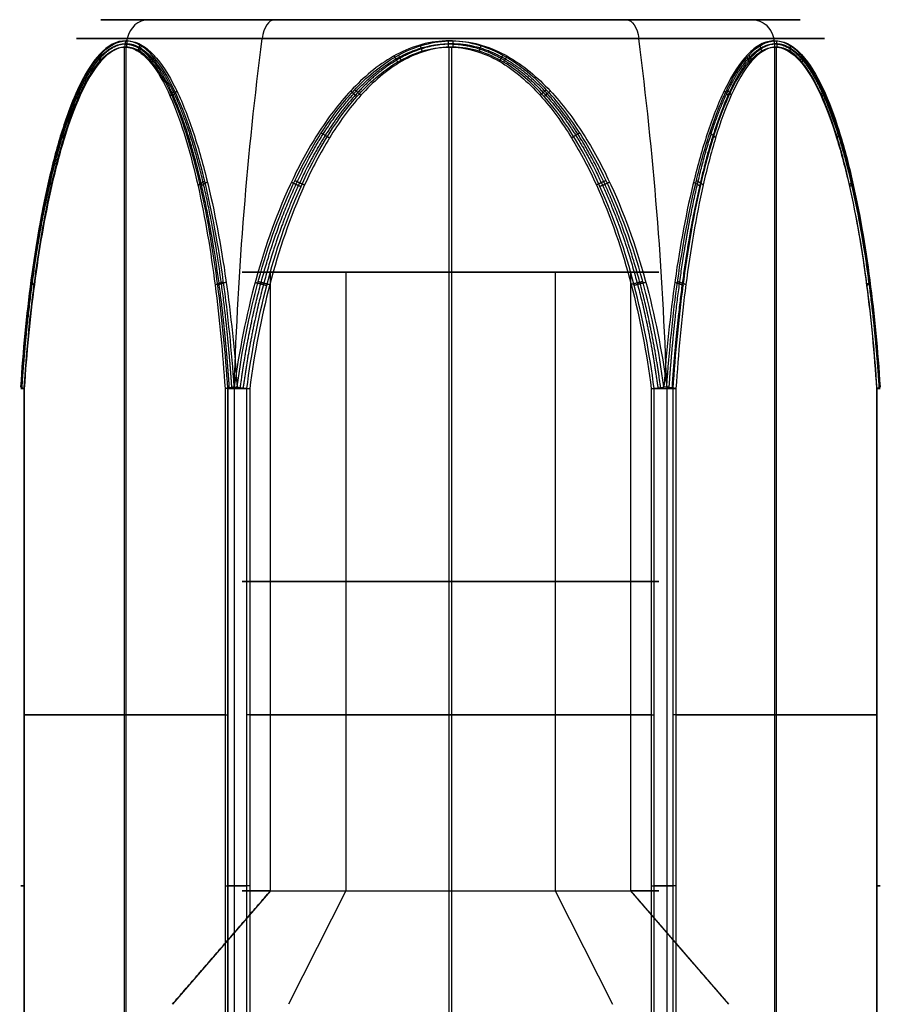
# Model space of a CAD drawing. Header units: millimetres. Extents: x -175 to 175, y -101 to 102.
# Tile 112 of 133: x 147.07 to 153.9, y -56.3 to -48.5. Entities that reach past the tile are written whole.
import ezdxf

# ---------------------------------------------------------------- set-up
doc = ezdxf.new("R2010")
doc.units = ezdxf.units.MM
doc.layers.add('Livello 01', color=7, linetype='Continuous')

msp = doc.modelspace()

# ---------------------------------------------------------------- linework, layer by layer
at = {"layer": 'Livello 01', "color": 254, "true_color": 0xcad1ee}
for p, q in [((148.0913, -48.5, -109.1305), (152.8796, -48.5, -111.9194)), ((149.091, -48.5, -112.9191), (151.88, -48.5, -108.1308)), ((147.9034, -59.3, -112.0026), (147.9034, -48.7169, -112.0026)), ((147.9147, -59.3, -109.0276), (147.9147, -48.7169, -109.0276)), ((150.4741, -59.3, -113.4999), (150.4741, -48.7169, -113.4999)), ((150.4968, -59.3, -107.55), (150.4968, -48.7169, -107.55)), ((153.0562, -59.3, -112.0223), (153.0562, -48.7169, -112.0223)), ((153.0676, -59.3, -109.0473), (153.0676, -48.7169, -109.0473)), ((151.9113, -50.5, -111.3554), (149.0597, -50.5, -109.6945)), ((149.655, -50.5, -111.9507), (149.655, -55.4, -111.9507)), ((149.655, -50.5, -111.9507), (151.3159, -50.5, -109.0992)), ((151.3159, -50.5, -109.0992), (151.3159, -55.4, -109.0992)), ((148.7211, -51.4225, -107.6432), (148.7211, -59.3, -107.6432)), ((148.7721, -51.4225, -113.4666), (148.7721, -59.3, -113.4666)), ((152.1989, -51.4225, -107.5833), (152.1989, -59.3, -107.5833)), ((148.6991, -54.0076, -113.3931), (147.1076, -54.0076, -110.612)), ((147.1084, -54.0078, -110.412), (148.7211, -54.0078, -107.6432)), ((152.0762, -54.0078, -113.506), (148.872, -54.0078, -113.4938)), ((148.8947, -54.0078, -107.5438), (152.099, -54.0078, -107.5561)), ((153.8626, -54.0078, -110.6378), (152.2498, -54.0078, -113.4067)), ((152.2718, -54.0078, -107.6567), (153.8633, -54.0078, -110.4378)), ((149.0597, -55.4, -109.6945), (148.282, -56.3, -109.2415)), ((149.655, -55.4, -111.9507), (149.202, -56.3, -112.7284)), ((151.3159, -55.4, -109.0992), (151.7689, -56.3, -108.3215)), ((151.9113, -55.4, -111.3554), (152.4112, -55.9786, -111.6466)), ((151.9113, -55.4, -111.3554), (152.6889, -56.3, -111.8084))]:
    msp.add_line(p, q, dxfattribs=at)
at = {"layer": 'Livello 01', "color": 254, "true_color": 0xcad1ee, "extrusion": (0, -1, 0)}
for centre, radius, start, end in [((150.4855, -110.5249, 48.5), 2.7707, 149.78112, 329.78112), ((150.4855, -110.5249, 48.5), 2.7707, 329.78112, 149.78112), ((150.4855, -110.5249, 50.5), 1.65, 149.78112, 329.78112), ((150.4855, -110.5249, 50.5), 1.65, 329.78112, 149.78112), ((147.2812, -110.5127, 51.4225), 0.2, 149.78112, 209.78112), ((152.077, -113.306, 51.4225), 0.2, 269.78112, 329.78112), ((152.077, -113.306, 51.4225), 0.2, 269.78112, 329.78112), ((153.6897, -110.5372, 51.4225), 0.2, 329.78112, 29.78112), ((150.4855, -110.5249, 52.95), 1.65, 149.78112, 329.78112), ((150.4855, -110.5249, 52.95), 1.65, 329.78112, 149.78112), ((147.2812, -110.5127, 55.3613), 0.2, 149.78112, 209.78112), ((148.8727, -113.2938, 55.3613), 0.2, 209.78112, 269.78112), ((148.8939, -107.7438, 55.3613), 0.2, 89.78112, 149.78112), ((152.077, -113.306, 55.3613), 0.2, 269.78112, 329.78112), ((152.0982, -107.7561, 55.3613), 0.2, 29.78112, 89.78112), ((153.6897, -110.5372, 55.3613), 0.2, 329.78112, 29.78112), ((150.4855, -110.5249, 55.4), 1.65, 149.78112, 329.78112)]:
    msp.add_arc(centre, radius, start, end, dxfattribs=at)
at = {"layer": 'Livello 01', "color": 254, "true_color": 0xcad1ee, "extrusion": (0.503305, 8.27255e-13, 0.864109)}
msp.add_arc((-48.7, -182.8929, -19.7656), 0.2, 360, 75.60641, dxfattribs=at)
at = {"layer": 'Livello 01', "color": 254, "true_color": 0xcad1ee, "extrusion": (-0.864109, 2.87806e-16, 0.503305)}
msp.add_arc((48.7, -22.5362, -185.6636), 0.2, 180, 255.60641, dxfattribs=at)
at = {"layer": 'Livello 01', "color": 254, "true_color": 0xcad1ee, "extrusion": (0.864109, 2.87806e-16, -0.503305)}
msp.add_arc((-48.7, -16.9949, 185.6636), 0.2, 0, 75.60641, dxfattribs=at)
at = {"layer": 'Livello 01', "color": 254, "true_color": 0xcad1ee, "extrusion": (-0.503305, -1.01445e-12, -0.864109)}
msp.add_arc((48.7, -188.4343, 19.7656), 0.2, 180, 255.60641, dxfattribs=at)
at = {"layer": 'Livello 01', "color": 254, "true_color": 0xcad1ee, "extrusion": (0, 1, 0)}
for centre, radius, start, end in [((-150.4855, -110.5249, -48.6503), 2.9644, 210.21888, 30.21888), ((-150.4855, -110.5249, -48.6503), 2.9644, 30.21888, 210.21888), ((-148.8727, -113.2938, -51.4225), 0.2, 270.21888, 330.21888), ((-148.8939, -107.7438, -51.4225), 0.2, 30.21888, 90.21888), ((-152.0982, -107.7561, -51.4225), 0.2, 90.21888, 150.21888), ((-150.4855, -110.5249, -55.4), 1.65, 30.21888, 210.21888)]:
    msp.add_arc(centre, radius, start, end, dxfattribs=at)
at = {"layer": 'Livello 01', "color": 254, "true_color": 0xcad1ee, "extrusion": (0.503305, -8.87642e-10, 0.864109)}
msp.add_arc((-52.379, -197.2283, -19.7656), 15, 75.60641, 75.6739, dxfattribs=at)
at = {"layer": 'Livello 01', "color": 254, "true_color": 0xcad1ee, "extrusion": (0.864109, -1.67634e-16, -0.503305)}
msp.add_arc((-52.379, -8.2008, 185.6636), 15, 273.70547, 284.39359, dxfattribs=at)
at = {"layer": 'Livello 01', "color": 254, "true_color": 0xcad1ee, "extrusion": (-0.864109, 1.67634e-16, 0.503305)}
msp.add_arc((52.379, -31.3303, -185.6636), 15, 93.70547, 104.39359, dxfattribs=at)
at = {"layer": 'Livello 01', "color": 254, "true_color": 0xcad1ee, "extrusion": (0.503305, 6.58867e-11, 0.864109)}
msp.add_arc((-52.379, -174.0988, -19.7656), 15, 284.3261, 284.39359, dxfattribs=at)
at = {"layer": 'Livello 01', "color": 254, "true_color": 0xcad1ee, "extrusion": (0.503305, -1.67634e-16, 0.864109)}
msp.add_arc((-52.379, -174.0988, -19.7656), 15, 284.3261, 284.39359, dxfattribs=at)
at = {"layer": 'Livello 01', "color": 254, "true_color": 0xcad1ee, "extrusion": (-0.063801, -0.991716, 0.111488)}
for centre, start, end in [((150.2787, -114.4907, 29.279), 179.78021, 209.98703), ((155.0858, -111.7168, 29.279), 29.98703, 60.19384)]:
    msp.add_arc(centre, 0.2, start, end, dxfattribs=at)
at = {"layer": 'Livello 01', "color": 254, "true_color": 0xcad1ee, "extrusion": (-0.064651, -0.991716, -0.110997)}
msp.add_arc((150.3144, -105.1976, 53.7413), 0.2, 149.5734, 179.78022, dxfattribs=at)
at = {"layer": 'Livello 01', "color": 254, "true_color": 0xcad1ee, "extrusion": (-0.063801, 0.991716, 0.111488)}
msp.add_arc((-145.2642, -105.8008, -73.1256), 0.2, 299.80616, 330.01297, dxfattribs=at)
at = {"layer": 'Livello 01', "color": 254, "true_color": 0xcad1ee, "extrusion": (0.064651, -0.991716, 0.110997)}
for centre, start, end in [((145.2334, -113.8489, 48.6634), 119.36658, 149.5734), ((150.019, -116.6596, 48.6634), 329.5734, 359.78022)]:
    msp.add_arc(centre, 0.2, start, end, dxfattribs=at)
at = {"layer": 'Livello 01', "color": 254, "true_color": 0xcad1ee, "extrusion": (-0.128452, -0.991716, 0.00049071)}
msp.add_arc((154.2448, -113.3094, 31.8179), 0.2, 239.57612, 269.78293, dxfattribs=at)
at = {"layer": 'Livello 01', "color": 254, "true_color": 0xcad1ee, "extrusion": (0.128452, 0.991716, -0.00049071)}
msp.add_arc((-154.2658, -107.7595, -31.8179), 0.2, 60.01025, 90.21707, dxfattribs=at)
at = {"layer": 'Livello 01', "color": 254, "true_color": 0xcad1ee, "extrusion": (0.128452, -0.991716, -0.00049071)}
for centre, start, end in [((144.2118, -113.2714, 70.5867), 269.78293, 299.98975), ((144.2329, -107.7215, 70.5867), 59.57612, 89.78293)]:
    msp.add_arc(centre, 0.2, start, end, dxfattribs=at)
at = {"layer": 'Livello 01', "color": 254, "true_color": 0xcad1ee, "extrusion": (0.064651, 0.991716, 0.110997)}
msp.add_arc((-155.1001, -108.0083, -53.7413), 0.2, 210.4266, 240.63342, dxfattribs=at)
at = {"layer": 'Livello 01', "color": 254, "true_color": 0xcad1ee, "extrusion": (0.063801, -0.991716, -0.111488)}
msp.add_arc((150.0713, -103.0268, 73.1256), 0.2, 359.78021, 29.98703, dxfattribs=at)
at = {"layer": 'Livello 01', "color": 254, "true_color": 0xcad1ee}
for points, knots in [([(148.7723, -51.4096, -113.4663), (148.7526, -51.1243, -113.4334), (148.7241, -50.8433, -113.3859), (148.6467, -50.2934, -113.2565), (148.5981, -50.024, -113.1752), (148.4704, -49.5025, -112.9608), (148.3938, -49.2558, -112.8321), (148.2408, -48.9419, -112.5723), (148.1845, -48.8497, -112.4762), (148.0878, -48.7456, -112.3101), (148.0544, -48.7179, -112.2525), (147.9849, -48.679, -112.1322), (147.9484, -48.6681, -112.0687), (147.8405, -48.6661, -111.8803), (147.7694, -48.7062, -111.7548), (147.6428, -48.8418, -111.5299), (147.5879, -48.9332, -111.4317), (147.4893, -49.1414, -111.2544), (147.4464, -49.257, -111.1768), (147.3697, -49.4995, -111.0378), (147.3363, -49.6254, -110.9771), (147.2465, -50.0129, -110.8135), (147.2, -50.2856, -110.7285), (147.1266, -50.8419, -110.5943), (147.1, -51.1241, -110.5456), (147.0816, -51.4096, -110.5119)], [-6.93099, -6.93099, -6.93099, -6.93099, -6.064616, -6.064616, -5.198242, -5.198242, -4.331869, -4.331869, -3.898682, -3.898682, -3.682088, -3.682088, -3.465495, -3.465495, -3.032308, -3.032308, -2.599121, -2.599121, -2.165934, -2.165934, -1.732747, -1.732747, -0.866374, -0.866374, 0, 0, 0, 0]), ([(147.0816, -51.4096, -110.5119), (147.1003, -51.1238, -110.4784), (147.1274, -50.8403, -110.4295), (147.2012, -50.2886, -110.297), (147.2475, -50.0192, -110.2139), (147.3388, -49.6297, -110.0507), (147.373, -49.5022, -109.9896), (147.45, -49.2613, -109.8526), (147.4927, -49.1471, -109.7767), (147.5921, -48.9383, -109.6011), (147.6476, -48.8461, -109.5035), (147.7755, -48.7087, -109.2803), (147.8476, -48.6674, -109.1552), (147.9201, -48.6674, -109.0307)], [-3.465488, -3.465488, -3.465488, -3.465488, -2.599116, -2.599116, -1.732744, -1.732744, -1.299558, -1.299558, -0.866372, -0.866372, -0.433186, -0.433186, 0, 0, 0, 0]), ([(147.9201, -48.6674, -109.0307), (147.9564, -48.6674, -108.9685), (147.9933, -48.6775, -108.9054), (148.0642, -48.7153, -108.7848), (148.0982, -48.7427, -108.7271), (148.1967, -48.8458, -108.5607), (148.2547, -48.9388, -108.4636), (148.3581, -49.1471, -108.291), (148.4031, -49.2615, -108.2162), (148.4846, -49.5033, -108.0812), (148.5208, -49.631, -108.0213), (148.6173, -50.0189, -107.8622), (148.6668, -50.288, -107.7809), (148.7457, -50.8399, -107.6512), (148.7748, -51.1238, -107.6034), (148.7948, -51.4096, -107.5706)], [0, 0, 0, 0, 0.216392, 0.216392, 0.432785, 0.432785, 0.86557, 0.86557, 1.298354, 1.298354, 1.731139, 1.731139, 2.596709, 2.596709, 3.462278, 3.462278, 3.462278, 3.462278]), ([(152.1761, -51.4096, -113.4793), (152.1378, -51.1238, -113.4799), (152.0818, -50.8404, -113.4808), (151.9302, -50.2887, -113.4832), (151.8351, -50.0193, -113.4846), (151.6483, -49.6299, -113.4872), (151.5782, -49.5024, -113.4881), (151.4211, -49.2615, -113.4899), (151.334, -49.1473, -113.4909), (151.1323, -48.9385, -113.4926), (151.0201, -48.8463, -113.4933), (150.7629, -48.7089, -113.4942), (150.6186, -48.6675, -113.4943), (150.4025, -48.6674, -113.4934), (150.3293, -48.6774, -113.493), (150.1894, -48.7152, -113.4919), (150.1224, -48.7426, -113.4913), (149.929, -48.8456, -113.4892), (149.8159, -48.9386, -113.4875), (149.6147, -49.1468, -113.4843), (149.5274, -49.2612, -113.4827), (149.3697, -49.5031, -113.4796), (149.2997, -49.6308, -113.4782), (149.1136, -50.0188, -113.4742), (149.0184, -50.2878, -113.472), (148.8667, -50.8398, -113.4685), (148.8106, -51.1237, -113.4672), (148.7723, -51.4096, -113.4663)], [0, 0, 0, 0, 0.86597, 0.86597, 1.731941, 1.731941, 2.164926, 2.164926, 2.597911, 2.597911, 3.030897, 3.030897, 3.463882, 3.463882, 3.680375, 3.680375, 3.896867, 3.896867, 4.329852, 4.329852, 4.762838, 4.762838, 5.195823, 5.195823, 6.061793, 6.061793, 6.927764, 6.927764, 6.927764, 6.927764]), ([(148.7948, -51.4096, -107.5706), (148.8332, -51.1238, -107.57), (148.8891, -50.8404, -107.5691), (149.0407, -50.2887, -107.5667), (149.1359, -50.0193, -107.5653), (149.3227, -49.6299, -107.5627), (149.3927, -49.5024, -107.5618), (149.5498, -49.2615, -107.56), (149.6369, -49.1473, -107.559), (149.8386, -48.9385, -107.5573), (149.9508, -48.8463, -107.5565), (150.208, -48.7089, -107.5557), (150.3524, -48.6675, -107.5556), (150.5684, -48.6674, -107.5565), (150.6416, -48.6774, -107.5569), (150.7815, -48.7152, -107.5579), (150.8485, -48.7426, -107.5586), (151.042, -48.8456, -107.5607), (151.155, -48.9386, -107.5623), (151.3563, -49.1468, -107.5656), (151.4436, -49.2612, -107.5672), (151.6013, -49.5031, -107.5702), (151.6713, -49.6308, -107.5717), (151.8574, -50.0188, -107.5757), (151.9525, -50.2878, -107.5778), (152.1043, -50.8398, -107.5814), (152.1603, -51.1237, -107.5827), (152.1987, -51.4096, -107.5836)], [0, 0, 0, 0, 0.86597, 0.86597, 1.731941, 1.731941, 2.164926, 2.164926, 2.597911, 2.597911, 3.030897, 3.030897, 3.463882, 3.463882, 3.680375, 3.680375, 3.896867, 3.896867, 4.329852, 4.329852, 4.762838, 4.762838, 5.195823, 5.195823, 6.061793, 6.061793, 6.927764, 6.927764, 6.927764, 6.927764]), ([(153.0508, -48.6674, -112.0191), (153.0146, -48.6674, -112.0814), (152.9776, -48.6775, -112.1445), (152.9068, -48.7153, -112.2651), (152.8727, -48.7427, -112.3228), (152.7742, -48.8458, -112.4892), (152.7162, -48.9388, -112.5863), (152.6129, -49.1471, -112.7589), (152.5678, -49.2615, -112.8337), (152.4864, -49.5033, -112.9687), (152.4501, -49.631, -113.0286), (152.3537, -50.0189, -113.1877), (152.3042, -50.288, -113.269), (152.2253, -50.8399, -113.3987), (152.1961, -51.1238, -113.4465), (152.1761, -51.4096, -113.4793)], [0, 0, 0, 0, 0.216392, 0.216392, 0.432785, 0.432785, 0.86557, 0.86557, 1.298354, 1.298354, 1.731139, 1.731139, 2.596709, 2.596709, 3.462278, 3.462278, 3.462278, 3.462278]), ([(152.1987, -51.4096, -107.5836), (152.2184, -51.1238, -107.6165), (152.2471, -50.8404, -107.6645), (152.325, -50.2887, -107.7946), (152.3738, -50.0193, -107.8763), (152.4694, -49.6299, -108.0368), (152.5053, -49.5024, -108.097), (152.5854, -49.2615, -108.2321), (152.6298, -49.1473, -108.3071), (152.7321, -48.9385, -108.4809), (152.7889, -48.8463, -108.5777), (152.9182, -48.7089, -108.8), (152.9904, -48.6675, -108.925), (153.0977, -48.6674, -109.1125), (153.134, -48.6774, -109.1761), (153.203, -48.7152, -109.2978), (153.2359, -48.7426, -109.3562), (153.3308, -48.8456, -109.5248), (153.3859, -48.9386, -109.6235), (153.4837, -49.1468, -109.7994), (153.526, -49.2612, -109.8758), (153.6022, -49.5031, -110.0139), (153.636, -49.6308, -110.0753), (153.7256, -50.0188, -110.2384), (153.7713, -50.2878, -110.3219), (153.8441, -50.8398, -110.4551), (153.8709, -51.1237, -110.5043), (153.8893, -51.4096, -110.5379)], [0, 0, 0, 0, 0.86597, 0.86597, 1.731941, 1.731941, 2.164926, 2.164926, 2.597911, 2.597911, 3.030897, 3.030897, 3.463882, 3.463882, 3.680375, 3.680375, 3.896867, 3.896867, 4.329852, 4.329852, 4.762838, 4.762838, 5.195823, 5.195823, 6.061793, 6.061793, 6.927764, 6.927764, 6.927764, 6.927764]), ([(153.8893, -51.4096, -110.5379), (153.8707, -51.1238, -110.5715), (153.8435, -50.8403, -110.6204), (153.7697, -50.2886, -110.7529), (153.7234, -50.0192, -110.836), (153.6322, -49.6297, -110.9991), (153.5979, -49.5022, -111.0603), (153.521, -49.2613, -111.1973), (153.4782, -49.1471, -111.2732), (153.3788, -48.9383, -111.4488), (153.3234, -48.8461, -111.5464), (153.1955, -48.7087, -111.7696), (153.1233, -48.6674, -111.8947), (153.0508, -48.6674, -112.0191)], [-3.465488, -3.465488, -3.465488, -3.465488, -2.599116, -2.599116, -1.732744, -1.732744, -1.299558, -1.299558, -0.866372, -0.866372, -0.433186, -0.433186, 0, 0, 0, 0]), ([(147.1076, -51.4225, -110.612), (147.1255, -51.1439, -110.6434), (147.1514, -50.8686, -110.6886), (147.2223, -50.3259, -110.8124), (147.267, -50.0595, -110.8906), (147.3532, -49.679, -111.0412), (147.3852, -49.555, -111.0971), (147.4584, -49.3154, -111.225), (147.4995, -49.2003, -111.2968), (147.5937, -48.9913, -111.4614), (147.6463, -48.898, -111.5534), (147.7684, -48.758, -111.7668), (147.838, -48.7152, -111.8883), (147.9427, -48.7178, -112.0713), (147.978, -48.7296, -112.1331), (148.0445, -48.7709, -112.2492), (148.0761, -48.8002, -112.3045), (148.1671, -48.9085, -112.4635), (148.2187, -49.0022, -112.5536), (148.3588, -49.3182, -112.7984), (148.4275, -49.5617, -112.9184), (148.5423, -50.0729, -113.119), (148.586, -50.3361, -113.1954), (148.6556, -50.8721, -113.3171), (148.6813, -51.1452, -113.362), (148.6991, -51.4225, -113.3931)], [0, 0, 0, 0, 0.842096, 0.842096, 1.684191, 1.684191, 2.105239, 2.105239, 2.526287, 2.526287, 2.947334, 2.947334, 3.368382, 3.368382, 3.578906, 3.578906, 3.78943, 3.78943, 4.210478, 4.210478, 5.052573, 5.052573, 5.894669, 5.894669, 6.736764, 6.736764, 6.736764, 6.736764]), ([(148.7211, -51.4225, -107.6432), (148.703, -51.145, -107.6742), (148.677, -50.8722, -107.7189), (148.6067, -50.3376, -107.8397), (148.5626, -50.0757, -107.9154), (148.4475, -49.568, -108.113), (148.3765, -49.3193, -108.2348), (148.2352, -49.0039, -108.4775), (148.1818, -48.9081, -108.5692), (148.0895, -48.7999, -108.7276), (148.057, -48.7703, -108.7833), (147.9892, -48.7291, -108.8997), (147.9534, -48.7176, -108.9613), (147.8476, -48.7156, -109.143), (147.7768, -48.7589, -109.2644), (147.6529, -48.9, -109.4771), (147.5995, -48.994, -109.5688), (147.5042, -49.2034, -109.7324), (147.4632, -49.3172, -109.8028), (147.3894, -49.5559, -109.9296), (147.3566, -49.6817, -109.986), (147.2689, -50.0644, -110.1364), (147.2242, -50.3283, -110.2131), (147.1529, -50.8676, -110.3356), (147.1265, -51.144, -110.3809), (147.1084, -51.4225, -110.412)], [-6.736681, -6.736681, -6.736681, -6.736681, -5.894596, -5.894596, -5.052511, -5.052511, -4.210425, -4.210425, -3.789383, -3.789383, -3.578862, -3.578862, -3.36834, -3.36834, -2.947298, -2.947298, -2.526255, -2.526255, -2.105213, -2.105213, -1.68417, -1.68417, -0.842085, -0.842085, 0, 0, 0, 0]), ([(148.872, -51.4225, -113.4938), (148.9079, -51.145, -113.4939), (148.9596, -50.8722, -113.4941), (149.0994, -50.3376, -113.4947), (149.187, -50.0757, -113.495), (149.4157, -49.568, -113.4959), (149.5567, -49.3193, -113.4964), (149.8375, -49.0039, -113.4975), (149.9436, -48.9081, -113.4979), (150.1269, -48.7999, -113.4986), (150.1914, -48.7703, -113.4988), (150.3261, -48.7291, -113.4994), (150.3974, -48.7176, -113.4996), (150.6076, -48.7156, -113.5004), (150.7482, -48.7589, -113.501), (150.9943, -48.9, -113.5019), (151.1004, -48.994, -113.5023), (151.2897, -49.2034, -113.503), (151.3712, -49.3172, -113.5033), (151.5179, -49.5559, -113.5039), (151.5832, -49.6817, -113.5042), (151.7572, -50.0644, -113.5048), (151.8461, -50.3283, -113.5052), (151.9878, -50.8676, -113.5057), (152.0402, -51.144, -113.5059), (152.0762, -51.4225, -113.506)], [-6.736681, -6.736681, -6.736681, -6.736681, -5.894596, -5.894596, -5.052511, -5.052511, -4.210425, -4.210425, -3.789383, -3.789383, -3.578862, -3.578862, -3.36834, -3.36834, -2.947298, -2.947298, -2.526255, -2.526255, -2.105213, -2.105213, -1.68417, -1.68417, -0.842085, -0.842085, 0, 0, 0, 0]), ([(152.099, -51.4225, -107.5561), (152.063, -51.145, -107.5559), (152.0114, -50.8722, -107.5558), (151.8716, -50.3376, -107.5552), (151.784, -50.0757, -107.5549), (151.5552, -49.568, -107.554), (151.4143, -49.3193, -107.5535), (151.1334, -49.0039, -107.5524), (151.0274, -48.9081, -107.552), (150.844, -48.7999, -107.5513), (150.7795, -48.7703, -107.551), (150.6448, -48.7291, -107.5505), (150.5735, -48.7176, -107.5503), (150.3634, -48.7156, -107.5495), (150.2228, -48.7589, -107.5489), (149.9767, -48.9, -107.548), (149.8705, -48.994, -107.5476), (149.6812, -49.2034, -107.5469), (149.5998, -49.3172, -107.5465), (149.4531, -49.5559, -107.546), (149.3878, -49.6817, -107.5457), (149.2137, -50.0644, -107.5451), (149.1249, -50.3283, -107.5447), (148.9832, -50.8676, -107.5442), (148.9308, -51.144, -107.544), (148.8947, -51.4225, -107.5438)], [-6.736681, -6.736681, -6.736681, -6.736681, -5.894596, -5.894596, -5.052511, -5.052511, -4.210425, -4.210425, -3.789383, -3.789383, -3.578862, -3.578862, -3.36834, -3.36834, -2.947298, -2.947298, -2.526255, -2.526255, -2.105213, -2.105213, -1.68417, -1.68417, -0.842085, -0.842085, 0, 0, 0, 0]), ([(152.2498, -51.4225, -113.4067), (152.2679, -51.145, -113.3756), (152.2939, -50.8722, -113.331), (152.3643, -50.3376, -113.2102), (152.4084, -50.0757, -113.1345), (152.5235, -49.568, -112.9369), (152.5944, -49.3193, -112.8151), (152.7358, -49.0039, -112.5724), (152.7892, -48.9081, -112.4807), (152.8815, -48.7999, -112.3223), (152.9139, -48.7703, -112.2666), (152.9817, -48.7291, -112.1501), (153.0176, -48.7176, -112.0886), (153.1234, -48.7156, -111.9069), (153.1941, -48.7589, -111.7854), (153.318, -48.9, -111.5728), (153.3714, -48.994, -111.4811), (153.4667, -49.2034, -111.3175), (153.5077, -49.3172, -111.2471), (153.5815, -49.5559, -111.1203), (153.6144, -49.6817, -111.0639), (153.702, -50.0644, -110.9135), (153.7467, -50.3283, -110.8367), (153.818, -50.8676, -110.7143), (153.8444, -51.144, -110.669), (153.8626, -51.4225, -110.6378)], [-6.736681, -6.736681, -6.736681, -6.736681, -5.894596, -5.894596, -5.052511, -5.052511, -4.210425, -4.210425, -3.789383, -3.789383, -3.578862, -3.578862, -3.36834, -3.36834, -2.947298, -2.947298, -2.526255, -2.526255, -2.105213, -2.105213, -1.68417, -1.68417, -0.842085, -0.842085, 0, 0, 0, 0]), ([(153.8633, -51.4225, -110.4378), (153.8455, -51.145, -110.4066), (153.8198, -50.8722, -110.3618), (153.7504, -50.3376, -110.2405), (153.7069, -50.0757, -110.1645), (153.5933, -49.568, -109.9659), (153.5232, -49.3193, -109.8436), (153.3838, -49.0039, -109.5998), (153.3311, -48.9081, -109.5078), (153.24, -48.7999, -109.3486), (153.208, -48.7703, -109.2927), (153.1411, -48.7291, -109.1757), (153.1057, -48.7176, -109.1139), (153.0013, -48.7156, -108.9314), (152.9314, -48.7589, -108.8094), (152.8092, -48.9, -108.5958), (152.7565, -48.994, -108.5037), (152.6624, -49.2034, -108.3394), (152.622, -49.3172, -108.2687), (152.5491, -49.5559, -108.1414), (152.5167, -49.6817, -108.0847), (152.4302, -50.0644, -107.9336), (152.3861, -50.3283, -107.8565), (152.3157, -50.8676, -107.7335), (152.2897, -51.144, -107.6881), (152.2718, -51.4225, -107.6567)], [-6.736681, -6.736681, -6.736681, -6.736681, -5.894596, -5.894596, -5.052511, -5.052511, -4.210425, -4.210425, -3.789383, -3.789383, -3.578862, -3.578862, -3.36834, -3.36834, -2.947298, -2.947298, -2.526255, -2.526255, -2.105213, -2.105213, -1.68417, -1.68417, -0.842085, -0.842085, 0, 0, 0, 0])]:
    msp.add_open_spline(points, degree=3, knots=knots, dxfattribs=at)
for points, weights in [([(147.9113, -48.6674, -112.0039), (147.9058, -48.6918, -112.0068), (147.9057, -48.7169, -112.0067)], [0.99999984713, 0.992194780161, 1.00000065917]), ([(147.9237, -48.6674, -109.0246), (147.9182, -48.6918, -109.0217), (147.9181, -48.7169, -109.0219)], [0.999999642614, 0.992194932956, 1]), ([(150.467, -48.6674, -113.4937), (150.4672, -48.6918, -113.4999), (150.4675, -48.7169, -113.4999)], [0.999999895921, 0.992194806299, 1]), ([(150.5039, -48.6674, -107.5562), (150.5037, -48.6918, -107.55), (150.5035, -48.7169, -107.55)], [0.999999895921, 0.992194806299, 1]), ([(153.0472, -48.6674, -112.0253), (153.0527, -48.6918, -112.0282), (153.0529, -48.7169, -112.028)], [0.999999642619, 0.992194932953, 1]), ([(153.0657, -48.6674, -109.0566), (153.071, -48.6918, -109.0533), (153.0709, -48.7169, -109.0531)], [0.999999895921, 0.992194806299, 1]), ([(148.0226, -48.7001, -112.1974), (148.0131, -48.7242, -112.1944), (148.0094, -48.7491, -112.1878)], [1.00000070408, 0.991615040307, 0.999999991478]), ([(148.0365, -48.7007, -108.8319), (148.027, -48.7248, -108.8349), (148.0231, -48.7497, -108.8415)], [1.00000035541, 0.991604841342, 1]), ([(150.2438, -48.7007, -113.4924), (150.2511, -48.7248, -113.4991), (150.2588, -48.7497, -113.4991)], [1.00000036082, 0.991604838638, 1]), ([(150.7271, -48.7007, -107.5575), (150.7198, -48.7248, -107.5508), (150.7122, -48.7497, -107.5508)], [1.00000036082, 0.991604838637, 1]), ([(152.9345, -48.7007, -112.2179), (152.944, -48.7248, -112.2149), (152.9478, -48.7497, -112.2084)], [1.00000035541, 0.991604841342, 1]), ([(153.1762, -48.7007, -109.2505), (153.1783, -48.7248, -109.2408), (153.1745, -48.7497, -109.2342)], [1.00000036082, 0.991604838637, 1]), ([(147.6985, -48.7823, -111.6288), (147.6984, -48.8058, -111.6444), (147.7054, -48.8303, -111.6566)], [1.00000204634, 0.990192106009, 1.00000013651]), ([(147.7078, -48.7815, -109.3985), (147.7078, -48.805, -109.3829), (147.7149, -48.8294, -109.3708)], [1.00000051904, 0.990207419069, 1]), ([(148.1256, -48.7864, -112.3751), (148.112, -48.8099, -112.3671), (148.1048, -48.8343, -112.3546)], [1.00000087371, 0.990122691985, 1.00000018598]), ([(148.1413, -48.7881, -108.6543), (148.1275, -48.8115, -108.6623), (148.1202, -48.8359, -108.6748)], [1.00000150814, 0.990095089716, 1]), ([(150.0376, -48.7881, -113.4904), (150.0514, -48.8115, -113.4983), (150.0658, -48.8359, -113.4984)], [1.00000217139, 0.990094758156, 1]), ([(150.0722, -48.7815, -107.5561), (150.0857, -48.805, -107.5484), (150.0997, -48.8294, -107.5484)], [1.00000044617, 0.990207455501, 1]), ([(150.8988, -48.7815, -113.4937), (150.8853, -48.805, -113.5015), (150.8712, -48.8294, -113.5014)], [1.00000044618, 0.990207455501, 1]), ([(150.9334, -48.7881, -107.5595), (150.9196, -48.8115, -107.5516), (150.9051, -48.8359, -107.5515)], [1.00000217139, 0.990094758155, 1]), ([(152.8297, -48.7881, -112.3956), (152.8434, -48.8115, -112.3876), (152.8507, -48.8359, -112.3751)], [1.00000150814, 0.990095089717, 1]), ([(152.8499, -48.7815, -108.6826), (152.8633, -48.805, -108.6904), (152.8703, -48.8294, -108.7026)], [1.00000044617, 0.990207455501, 1]), ([(153.2632, -48.7815, -111.6514), (153.2631, -48.805, -111.667), (153.2561, -48.8294, -111.6791)], [1.00000051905, 0.990207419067, 1]), ([(153.2776, -48.7881, -109.4301), (153.2775, -48.8115, -109.4142), (153.2704, -48.8359, -109.4017)], [1.00000217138, 0.990094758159, 1]), ([(147.5303, -49.0552, -111.328), (147.5324, -49.0767, -111.3543), (147.5449, -49.0995, -111.3762)], [1.00000107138, 0.985835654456, 1.00000072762]), ([(147.5369, -49.0544, -109.6986), (147.5392, -49.0759, -109.6724), (147.5519, -49.0987, -109.6506)], [1.00000077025, 0.985848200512, 1]), ([(148.2987, -49.0607, -112.6705), (148.2769, -49.0822, -112.6553), (148.2643, -49.105, -112.6333)], [1.00000355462, 0.985751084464, 1.00000012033]), ([(149.7268, -49.0544, -107.5583), (149.7506, -49.0759, -107.5471), (149.7759, -49.0987, -107.5472)], [1.00000073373, 0.985848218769, 1]), ([(151.2442, -49.0544, -113.4916), (151.2203, -49.0759, -113.5028), (151.1951, -49.0987, -113.5027)], [1.00000073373, 0.985848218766, 1]), ([(152.6753, -49.0544, -108.3846), (152.6969, -49.0759, -108.3997), (152.7095, -49.0987, -108.4215)], [1.00000073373, 0.985848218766, 1]), ([(153.434, -49.0544, -111.3512), (153.4318, -49.0759, -111.3775), (153.4191, -49.0987, -111.3993)], [1.00000077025, 0.985848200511, 1]), ([(148.3171, -49.0648, -108.3594), (148.2951, -49.0863, -108.3745), (148.2823, -49.109, -108.3966)], [1.0000022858, 0.985690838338, 1]), ([(149.6943, -49.0648, -113.4856), (149.7183, -49.0863, -113.497), (149.7439, -49.109, -113.4971)], [1.00000295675, 0.985690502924, 1]), ([(151.2767, -49.0648, -107.5643), (151.2526, -49.0863, -107.5529), (151.2271, -49.109, -107.5528)], [1.00000295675, 0.985690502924, 1]), ([(152.6539, -49.0648, -112.6904), (152.6758, -49.0863, -112.6753), (152.6887, -49.109, -112.6533)], [1.00000228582, 0.985690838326, 1]), ([(153.445, -49.0648, -109.7298), (153.4429, -49.0863, -109.7033), (153.4303, -49.109, -109.6811)], [1.00000295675, 0.985690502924, 1]), ([(147.4013, -49.4, -111.0949), (147.4037, -49.4191, -111.1294), (147.4204, -49.4397, -111.1587)], [1.00000105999, 0.981054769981, 1.00000133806]), ([(147.4067, -49.3968, -109.9296), (147.4094, -49.4159, -109.8952), (147.4263, -49.4366, -109.8662)], [0.999999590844, 0.981097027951, 1]), ([(149.4617, -49.3968, -107.561), (149.4928, -49.4159, -107.5461), (149.5264, -49.4366, -107.5463)], [0.999999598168, 0.981097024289, 1]), ([(151.5093, -49.3968, -113.4889), (151.4781, -49.4159, -113.5038), (151.4445, -49.4366, -113.5036)], [0.999999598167, 0.981097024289, 1]), ([(152.5404, -49.3968, -108.1563), (152.5689, -49.4159, -108.1759), (152.5856, -49.4366, -108.205)], [0.999999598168, 0.981097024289, 1]), ([(153.5642, -49.3968, -111.1203), (153.5615, -49.4159, -111.1547), (153.5446, -49.4366, -111.1837)], [0.999999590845, 0.981097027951, 1]), ([(147.3014, -49.7762, -110.9135), (147.3034, -49.7928, -110.9542), (147.3233, -49.8109, -110.989)], [1.00000094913, 0.976658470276, 0.999998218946]), ([(147.3049, -49.7745, -110.1114), (147.3072, -49.7911, -110.0707), (147.3273, -49.8093, -110.0361)], [1.00000079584, 0.976675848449, 1]), ([(148.5384, -49.7803, -113.075), (148.5043, -49.7967, -113.0526), (148.4843, -49.8149, -113.0178)], [1.00000139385, 0.976614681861, 0.999999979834]), ([(148.5596, -49.7873, -107.9573), (148.5253, -49.8037, -107.9794), (148.505, -49.8219, -108.0142)], [1.00000286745, 0.976539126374, 1]), ([(149.2247, -49.7873, -113.4766), (149.2611, -49.8037, -113.4953), (149.3013, -49.8219, -113.4954)], [1.00000218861, 0.976539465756, 1]), ([(149.2533, -49.7745, -107.5637), (149.2897, -49.7911, -107.5454), (149.3298, -49.8093, -107.5455)], [1.00000078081, 0.976675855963, 1]), ([(151.7176, -49.7745, -113.4862), (151.6812, -49.7911, -113.5045), (151.6412, -49.8093, -113.5044)], [1.00000078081, 0.976675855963, 1]), ([(151.7462, -49.7873, -107.5733), (151.7098, -49.8037, -107.5546), (151.6696, -49.8219, -107.5544)], [1.00000218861, 0.976539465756, 1]), ([(152.4113, -49.7873, -113.0926), (152.4457, -49.8037, -113.0704), (152.4659, -49.8219, -113.0357)], [1.00000286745, 0.976539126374, 1]), ([(152.434, -49.7745, -107.9772), (152.468, -49.7911, -107.9996), (152.4879, -49.8093, -108.0344)], [1.00000078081, 0.976675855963, 1]), ([(153.6661, -49.7745, -110.9385), (153.6637, -49.7911, -110.9792), (153.6436, -49.8093, -111.0138)], [1.00000079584, 0.976675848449, 1]), ([(153.6721, -49.7873, -110.141), (153.67, -49.8037, -110.1001), (153.6501, -49.8219, -110.0652)], [1.00000218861, 0.976539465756, 1]), ([(147.1613, -50.5792, -110.6577), (147.1619, -50.5904, -110.7068), (147.1861, -50.6032, -110.7491)], [0.999999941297, 0.969703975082, 1.00000013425]), ([(147.1631, -50.5739, -110.3655), (147.1641, -50.5852, -110.3165), (147.1886, -50.598, -110.2744)], [0.999999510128, 0.969740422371, 1]), ([(148.6869, -50.5786, -113.3236), (148.6448, -50.5899, -113.2982), (148.6206, -50.6026, -113.2559)], [1.00000022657, 0.969707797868, 0.999999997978]), ([(148.7086, -50.5809, -107.7121), (148.6664, -50.5921, -107.7372), (148.6418, -50.6049, -107.7793)], [1.00000035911, 0.969692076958, 1]), ([(148.9379, -50.5809, -113.4702), (148.9807, -50.5921, -113.4942), (149.0295, -50.6049, -113.4944)], [0.999997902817, 0.969693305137, 1]), ([(148.9623, -50.5739, -107.5679), (149.0053, -50.5852, -107.5443), (149.054, -50.598, -107.5445)], [0.999999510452, 0.969740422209, 1]), ([(152.0086, -50.5739, -113.4819), (151.9656, -50.5852, -113.5056), (151.9169, -50.598, -113.5054)], [0.999999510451, 0.96974042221, 1]), ([(152.0331, -50.5809, -107.5797), (151.9902, -50.5921, -107.5557), (151.9415, -50.6049, -107.5555)], [0.999997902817, 0.969693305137, 1]), ([(152.2623, -50.5809, -113.3378), (152.3046, -50.5921, -113.3127), (152.3291, -50.6049, -113.2706)], [1.00000035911, 0.969692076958, 1]), ([(152.2847, -50.5739, -107.7274), (152.3267, -50.5852, -107.7528), (152.3509, -50.598, -107.795)], [0.999999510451, 0.96974042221, 1]), ([(153.8079, -50.5739, -110.6844), (153.8069, -50.5852, -110.7334), (153.7824, -50.598, -110.7755)], [0.999999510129, 0.969740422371, 1]), ([(153.8099, -50.5809, -110.3926), (153.8093, -50.5921, -110.3435), (153.7851, -50.6049, -110.3011)], [0.999997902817, 0.969693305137, 1])]:
    msp.add_rational_spline(points, weights, degree=2, dxfattribs=at)
for points, weights, knots in [([(147.0879, -51.4158, -110.5637), (147.1059, -51.1388, -110.5955), (147.1319, -50.8638, -110.6415), (147.2037, -50.3183, -110.7684), (147.2493, -50.0493, -110.849), (147.3372, -49.6653, -111.0044), (147.3698, -49.5404, -111.062), (147.4447, -49.2987, -111.194), (147.4867, -49.1826, -111.2681), (147.5833, -48.9715, -111.4381), (147.6373, -48.8771, -111.5332), (147.763, -48.735, -111.7537), (147.8348, -48.691, -111.8796), (147.9433, -48.6924, -112.0693), (147.98, -48.7039, -112.1333), (148.0491, -48.7448, -112.2537), (148.082, -48.774, -112.311), (148.1768, -48.8824, -112.4759), (148.2306, -48.9767, -112.5693), (148.3767, -49.2947, -112.8226), (148.4482, -49.54, -112.9463), (148.5678, -50.055, -113.153), (148.6132, -50.3202, -113.2315), (148.6857, -50.8608, -113.3566), (148.7124, -51.1362, -113.4027), (148.7309, -51.4158, -113.4346)], [0.982728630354, 0.983216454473, 0.983917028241, 0.985787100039, 0.986958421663, 0.989014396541, 0.989750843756, 0.991305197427, 0.9921217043, 0.993714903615, 0.994489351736, 0.995703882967, 0.996106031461, 0.996093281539, 0.99598918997, 0.995626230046, 0.995369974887, 0.994444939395, 0.993674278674, 0.991280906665, 0.989684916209, 0.986930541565, 0.985780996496, 0.983927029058, 0.983220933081, 0.982728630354], [0, 0, 0, 0, 0.866405, 0.866405, 1.73281, 1.73281, 2.166012, 2.166012, 2.599215, 2.599215, 3.032417, 3.032417, 3.46562, 3.46562, 3.682221, 3.682221, 3.898822, 3.898822, 4.332025, 4.332025, 5.19843, 5.19843, 6.064835, 6.064835, 6.93124, 6.93124, 6.93124, 6.93124]), ([(148.7532, -51.4158, -107.6019), (148.7344, -51.1365, -107.6337), (148.7075, -50.8619, -107.6794), (148.6345, -50.3236, -107.8033), (148.5888, -50.06, -107.8809), (148.4692, -49.549, -108.084), (148.3955, -49.2986, -108.2092), (148.2485, -48.9808, -108.4596), (148.1931, -48.8844, -108.5542), (148.0972, -48.7754, -108.718), (148.0636, -48.7457, -108.7756), (147.9932, -48.7042, -108.896), (147.9561, -48.6926, -108.9598), (147.8465, -48.6906, -109.1478), (147.7734, -48.7342, -109.2737), (147.6457, -48.8762, -109.494), (147.5907, -48.9708, -109.589), (147.4928, -49.1817, -109.7583), (147.4508, -49.2962, -109.8311), (147.3751, -49.5365, -109.9622), (147.3415, -49.6631, -110.0205), (147.2519, -50.0487, -110.1761), (147.2063, -50.3143, -110.2552), (147.1336, -50.8573, -110.3815), (147.1068, -51.1353, -110.4282), (147.0883, -51.4158, -110.4603)], [0.982728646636, 0.983220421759, 0.983924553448, 0.985767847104, 0.986908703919, 0.989631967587, 0.991254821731, 0.993641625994, 0.994428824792, 0.995357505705, 0.995618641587, 0.995986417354, 0.996091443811, 0.99610929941, 0.995711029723, 0.9944966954, 0.993720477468, 0.992128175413, 0.991322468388, 0.989774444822, 0.989027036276, 0.986960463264, 0.985804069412, 0.983936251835, 0.983221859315, 0.982728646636], [0, 0, 0, 0, 0.866392, 0.866392, 1.732784, 1.732784, 2.599177, 2.599177, 3.032373, 3.032373, 3.248971, 3.248971, 3.465569, 3.465569, 3.898765, 3.898765, 4.331961, 4.331961, 4.765157, 4.765157, 5.198353, 5.198353, 6.064746, 6.064746, 6.931138, 6.931138, 6.931138, 6.931138]), ([(148.8202, -51.4158, -113.4867), (148.8571, -51.1365, -113.487), (148.9102, -50.8619, -113.4875), (149.0539, -50.3236, -113.4888), (149.144, -50.06, -113.4896), (149.3797, -49.549, -113.4916), (149.5249, -49.2986, -113.4928), (149.8153, -48.9808, -113.4949), (149.925, -48.8844, -113.4956), (150.1147, -48.7754, -113.4967), (150.1815, -48.7457, -113.497), (150.3209, -48.7042, -113.4977), (150.3947, -48.6926, -113.498), (150.6123, -48.6906, -113.4989), (150.7579, -48.7342, -113.4993), (151.0125, -48.8762, -113.4998), (151.1223, -48.9708, -113.4999), (151.3179, -49.1817, -113.5), (151.402, -49.2962, -113.5), (151.5533, -49.5365, -113.4999), (151.6206, -49.6631, -113.4999), (151.8001, -50.0487, -113.4997), (151.8915, -50.3143, -113.4996), (152.0372, -50.8573, -113.4994), (152.091, -51.1353, -113.4994), (152.1281, -51.4158, -113.4993)], [0.982728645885, 0.983220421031, 0.983924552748, 0.985767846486, 0.98690870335, 0.989631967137, 0.991254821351, 0.993641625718, 0.994428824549, 0.995357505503, 0.995618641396, 0.995986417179, 0.996091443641, 0.996109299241, 0.995711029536, 0.994496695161, 0.993720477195, 0.992128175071, 0.991322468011, 0.989774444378, 0.989027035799, 0.986960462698, 0.985804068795, 0.983936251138, 0.983221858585, 0.982728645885], [0, 0, 0, 0, 0.866392, 0.866392, 1.732784, 1.732784, 2.599177, 2.599177, 3.032373, 3.032373, 3.248971, 3.248971, 3.465569, 3.465569, 3.898765, 3.898765, 4.331961, 4.331961, 4.765157, 4.765157, 5.198353, 5.198353, 6.064746, 6.064746, 6.931138, 6.931138, 6.931138, 6.931138]), ([(152.1507, -51.4158, -107.5632), (152.1138, -51.1365, -107.5629), (152.0608, -50.8619, -107.5624), (151.917, -50.3236, -107.5611), (151.827, -50.06, -107.5603), (151.5913, -49.549, -107.5583), (151.446, -49.2986, -107.5571), (151.1556, -48.9808, -107.555), (151.046, -48.8844, -107.5543), (150.8562, -48.7754, -107.5532), (150.7895, -48.7457, -107.5528), (150.65, -48.7042, -107.5522), (150.5762, -48.6926, -107.5518), (150.3586, -48.6906, -107.551), (150.213, -48.7342, -107.5506), (149.9584, -48.8762, -107.5501), (149.8487, -48.9708, -107.55), (149.653, -49.1817, -107.5499), (149.569, -49.2962, -107.5499), (149.4176, -49.5365, -107.55), (149.3503, -49.6631, -107.55), (149.1708, -50.0487, -107.5501), (149.0795, -50.3143, -107.5503), (148.9337, -50.8573, -107.5504), (148.88, -51.1353, -107.5505), (148.8429, -51.4158, -107.5506)], [0.982728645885, 0.98322042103, 0.983924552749, 0.985767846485, 0.98690870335, 0.989631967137, 0.991254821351, 0.993641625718, 0.994428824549, 0.995357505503, 0.995618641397, 0.995986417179, 0.996091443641, 0.996109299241, 0.995711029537, 0.994496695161, 0.993720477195, 0.992128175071, 0.991322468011, 0.989774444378, 0.989027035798, 0.986960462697, 0.985804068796, 0.983936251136, 0.983221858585, 0.982728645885], [0, 0, 0, 0, 0.866392, 0.866392, 1.732784, 1.732784, 2.599177, 2.599177, 3.032373, 3.032373, 3.248971, 3.248971, 3.465569, 3.465569, 3.898765, 3.898765, 4.331961, 4.331961, 4.765157, 4.765157, 5.198353, 5.198353, 6.064746, 6.064746, 6.931138, 6.931138, 6.931138, 6.931138]), ([(152.2178, -51.4158, -113.448), (152.2365, -51.1365, -113.4162), (152.2635, -50.8619, -113.3705), (152.3365, -50.3236, -113.2466), (152.3822, -50.06, -113.169), (152.5018, -49.549, -112.9659), (152.5754, -49.2986, -112.8407), (152.7224, -48.9808, -112.5903), (152.7779, -48.8844, -112.4957), (152.8737, -48.7754, -112.3319), (152.9074, -48.7457, -112.2743), (152.9777, -48.7042, -112.1538), (153.0149, -48.6926, -112.0901), (153.1244, -48.6906, -111.9021), (153.1976, -48.7342, -111.7762), (153.3253, -48.8762, -111.5559), (153.3802, -48.9708, -111.4609), (153.4781, -49.1817, -111.2916), (153.5202, -49.2962, -111.2188), (153.5958, -49.5365, -111.0876), (153.6294, -49.6631, -111.0294), (153.7191, -50.0487, -110.8738), (153.7646, -50.3143, -110.7947), (153.8373, -50.8573, -110.6683), (153.8641, -51.1353, -110.6217), (153.8826, -51.4158, -110.5896)], [0.982728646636, 0.98322042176, 0.983924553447, 0.985767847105, 0.986908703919, 0.989631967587, 0.99125482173, 0.993641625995, 0.994428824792, 0.995357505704, 0.995618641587, 0.995986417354, 0.996091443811, 0.99610929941, 0.995711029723, 0.9944966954, 0.993720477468, 0.992128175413, 0.991322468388, 0.989774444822, 0.989027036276, 0.986960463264, 0.985804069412, 0.983936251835, 0.983221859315, 0.982728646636], [0, 0, 0, 0, 0.866392, 0.866392, 1.732784, 1.732784, 2.599177, 2.599177, 3.032373, 3.032373, 3.248971, 3.248971, 3.465569, 3.465569, 3.898765, 3.898765, 4.331961, 4.331961, 4.765157, 4.765157, 5.198353, 5.198353, 6.064746, 6.064746, 6.931138, 6.931138, 6.931138, 6.931138]), ([(153.883, -51.4158, -110.4862), (153.8649, -51.1365, -110.4541), (153.8388, -50.8619, -110.4079), (153.768, -50.3236, -110.2828), (153.7237, -50.06, -110.2044), (153.6075, -49.549, -109.9993), (153.536, -49.2986, -109.8729), (153.3926, -48.9808, -109.6204), (153.3384, -48.8844, -109.525), (153.2445, -48.7754, -109.3602), (153.2114, -48.7457, -109.3022), (153.1423, -48.7042, -109.1811), (153.1056, -48.6926, -109.117), (152.9976, -48.6906, -108.9281), (152.9251, -48.7342, -108.8018), (152.7982, -48.8762, -108.5811), (152.7434, -48.9708, -108.486), (152.6457, -49.1817, -108.3165), (152.6037, -49.2962, -108.2437), (152.528, -49.5365, -108.1127), (152.4943, -49.6631, -108.0544), (152.4044, -50.0487, -107.899), (152.3586, -50.3143, -107.82), (152.2856, -50.8573, -107.6938), (152.2586, -51.1353, -107.6473), (152.24, -51.4158, -107.6152)], [0.982728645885, 0.983220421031, 0.983924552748, 0.985767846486, 0.98690870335, 0.989631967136, 0.99125482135, 0.993641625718, 0.99442882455, 0.995357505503, 0.995618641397, 0.995986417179, 0.996091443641, 0.996109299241, 0.995711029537, 0.994496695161, 0.993720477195, 0.992128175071, 0.991322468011, 0.989774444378, 0.989027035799, 0.986960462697, 0.985804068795, 0.983936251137, 0.983221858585, 0.982728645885], [0, 0, 0, 0, 0.866392, 0.866392, 1.732784, 1.732784, 2.599177, 2.599177, 3.032373, 3.032373, 3.248971, 3.248971, 3.465569, 3.465569, 3.898765, 3.898765, 4.331961, 4.331961, 4.765157, 4.765157, 5.198353, 5.198353, 6.064746, 6.064746, 6.931138, 6.931138, 6.931138, 6.931138])]:
    msp.add_rational_spline(points, weights, degree=3, knots=knots, dxfattribs=at)
for points in [[(149.0597, -55.4, -109.6945), (149.0597, -50.5, -109.6945)], [(151.9113, -50.5, -111.3554), (151.9113, -55.4, -111.3554)], [(147.1076, -59.3, -110.612), (147.1076, -51.4225, -110.612)], [(147.1084, -51.4225, -110.412), (147.1084, -59.3, -110.412)], [(148.6991, -51.4225, -113.3931), (148.6991, -59.3, -113.3931)], [(148.7211, -59.3, -107.6432), (148.7211, -51.4225, -107.6432)], [(148.872, -59.3, -113.4938), (148.872, -51.4225, -113.4938)], [(148.8947, -51.4225, -107.5438), (148.8947, -59.3, -107.5438)], [(152.0762, -51.4225, -113.506), (152.0762, -59.3, -113.506)], [(152.099, -59.3, -107.5561), (152.099, -51.4225, -107.5561)], [(152.2498, -59.3, -113.4067), (152.2498, -51.4225, -113.4067)], [(152.2718, -51.4225, -107.6567), (152.2718, -59.3, -107.6567)], [(153.8626, -51.4225, -110.6378), (153.8626, -59.3, -110.6378)], [(153.8633, -59.3, -110.4378), (153.8633, -51.4225, -110.4378)], [(148.282, -56.3, -109.2415), (149.0597, -55.4, -109.6945)], [(151.9113, -55.4, -111.3554), (152.6889, -56.3, -111.8084)]]:
    msp.add_open_spline(points, degree=1, dxfattribs=at)

doc.saveas('drawing.dxf')
